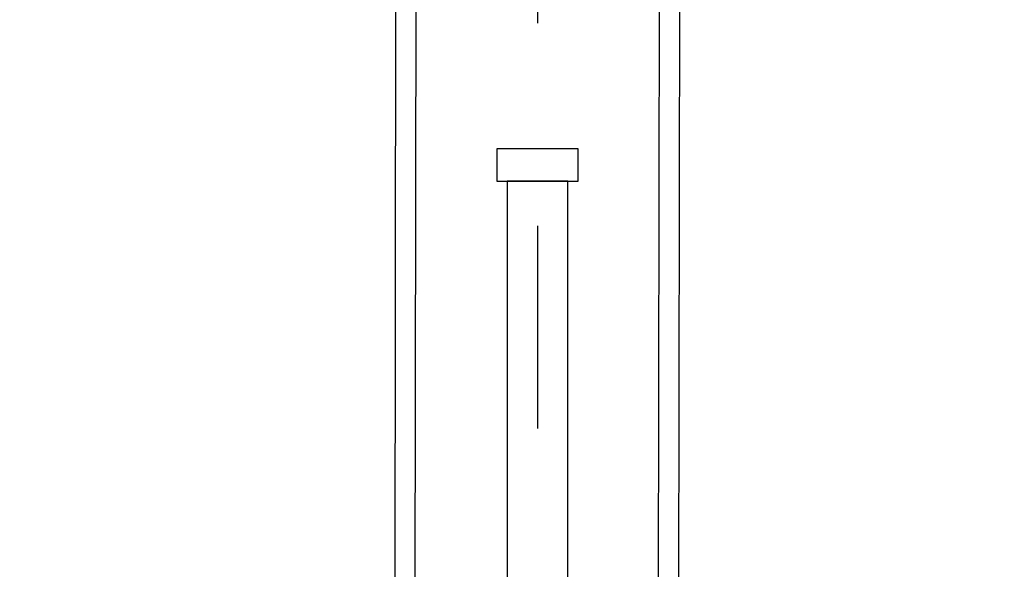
# Model space of a CAD drawing. Header units: metres. Extents: x -912764 to -454925, y -2226138 to -1112338.
# Tile 31 of 256: x -456324.135 to -456323.65, y -1113147.638 to -1113147.366. Entities that reach past the tile are written whole.
import ezdxf

# ---------------------------------------------------------------- set-up
doc = ezdxf.new("R2010")
doc.units = ezdxf.units.M
doc.linetypes.add('DASHDOT2', pattern=[0.375, 0.25, -0.0625, 0, -0.0625])
doc.linetypes.add('SOLID', pattern=[0])
for name, color, linetype in [('025-OSY', 4, 'DASHDOT2'), ('025-ZSvodidlo', 1, 'Continuous'), ('C3D_ZPR', 7, 'Continuous')]:
    doc.layers.add(name, color=color, linetype=linetype)
doc.layers.add('_NOVÝ STAV', color=1, linetype='Continuous', lineweight=30)
doc.styles.add('StandardUzky', font='simplex.shx', dxfattribs={"width": 0.65})
doc.styles.add('znacky', font='arial.ttf')
doc.dimstyles.new('1000', dxfattribs={"dimscale": 0.5, "dimtxt": 1, "dimasz": 0.6, "dimexe": 0.3, "dimexo": 0.5, "dimgap": 0.5, "dimtad": 1, "dimzin": 1, "dimdsep": 46, "dimtxsty": 'znacky', "dimblk": 'OBLIQUE', "dimcen": 1, "dimdle": 0.3, "dimclrd": 256, "dimclre": 256, "dimclrt": 256, "dimadec": 3, "dimazin": 0, "dimtfac": 1, "dimtmove": 0, "dimatfit": 3, "dimldrblk": 'OBLIQUE', "dimfxl": 1, "dimlwd": -1, "dimlwe": -1, "dimarcsym": 0})

# ---------------------------------------------------------------- blocks, each defined once
blk = doc.blocks.new('_Oblique')
at = {"color": 0, "linetype": 'ByBlock', "lineweight": -2}
blk.add_line((-0.5, -0.5), (0.5, 0.5), dxfattribs=at)
blk = doc.blocks.new('*D300')
at = {"layer": 'C3D_ZPR', "color": 1, "transparency": 16777216}
for p, q in [((-456324.11936, -1113147.24205), (-456324.11936, -1113146.91705)), ((-456323.51925, -1113147.24205), (-456323.51925, -1113146.91705)), ((-456324.19436, -1113146.99205), (-456323.44425, -1113146.99205))]:
    blk.add_line(p, q, dxfattribs=at)
at = {"layer": 'Defpoints', "color": 0, "lineweight": 50, "transparency": 16777216}
for p in [(-456323.51925, -1113146.99205), (-456324.11936, -1113148.30655), (-456323.51925, -1113148.36326)]:
    blk.add_point(p, dxfattribs=at)
at = {"layer": 'C3D_ZPR', "color": 1, "transparency": 16777216, "xscale": 0.075, "yscale": 0.075, "zscale": 0.075, "rotation": 180}
blk.add_blockref('_Oblique', (-456324.11936, -1113146.99205), dxfattribs=at)
at = {"layer": 'C3D_ZPR', "color": 1, "transparency": 16777216, "xscale": 0.075, "yscale": 0.075, "zscale": 0.075}
blk.add_blockref('_Oblique', (-456323.51925, -1113146.99205), dxfattribs=at)
at = {"layer": 'C3D_ZPR', "color": 1, "transparency": 16777216, "insert": (-456323.8193, -1113146.84205), "char_height": 0.2, "attachment_point": 5, "style": 'StandardUzky'}
blk.add_mtext('600', dxfattribs=at)
blk = doc.blocks.new('A$C021ef3a7')
at = {"layer": '025-OSY', "color": 1}
blk.add_line((-0.16276, 0.43432), (-0.16276, -0.81393), dxfattribs=at)
at = {"layer": '025-ZSvodidlo', "color": 1}
for p, q in [((-0.23275, 0.20518), (-0.23409, -0.69553)), ((-0.22275, 0.20517), (-0.22409, -0.69595)), ((-0.10275, 0.20499), (-0.1041, -0.70093)), ((-0.09275, 0.20498), (-0.0941, -0.70134))]:
    blk.add_line(p, q, dxfattribs=at)
for points in [[(-0.14276, 0.12233), (-0.18276, 0.12233), (-0.18276, 0.10633), (-0.14276, 0.10633)], [(-0.14776, 0.10633), (-0.17776, 0.10633), (-0.17776, -0.59938), (-0.14776, -0.59938)]]:
    blk.add_lwpolyline(points, close=True, dxfattribs=at)

msp = doc.modelspace()

# ---------------------------------------------------------------- block references
at = {"layer": '_NOVÝ STAV', "linetype": 'SOLID'}
msp.add_blockref('A$C021ef3a7', (-456323.71714, -1113147.55252), dxfattribs=at)

# ---------------------------------------------------------------- dimensions: what is measured, and where the dimension line sits
at = {"layer": 'C3D_ZPR'}
dim = msp.add_linear_dim(base=(-456323.51925, -1113146.99205), p1=(-456324.11936, -1113148.30655), p2=(-456323.51925, -1113148.36326), dimstyle='1000', override={"dimtxt": 0.4, "dimasz": 0.15, "dimexe": 0.15, "dimgap": 0.1, "dimdec": 0, "dimlfac": 1000, "dimdsep": 44, "dimtxsty": 'StandardUzky', "dimdle": 0.15, "dimclrd": 1, "dimclre": 1, "dimclrt": 1, "dimfxl": 0.5, "dimfxlon": 1}, dxfattribs=at)
dim.commit()
dim.dimension.update_dxf_attribs({"geometry": '*D300', "text_midpoint": (-456323.8193, -1113146.84205)})

doc.saveas('drawing.dxf')
